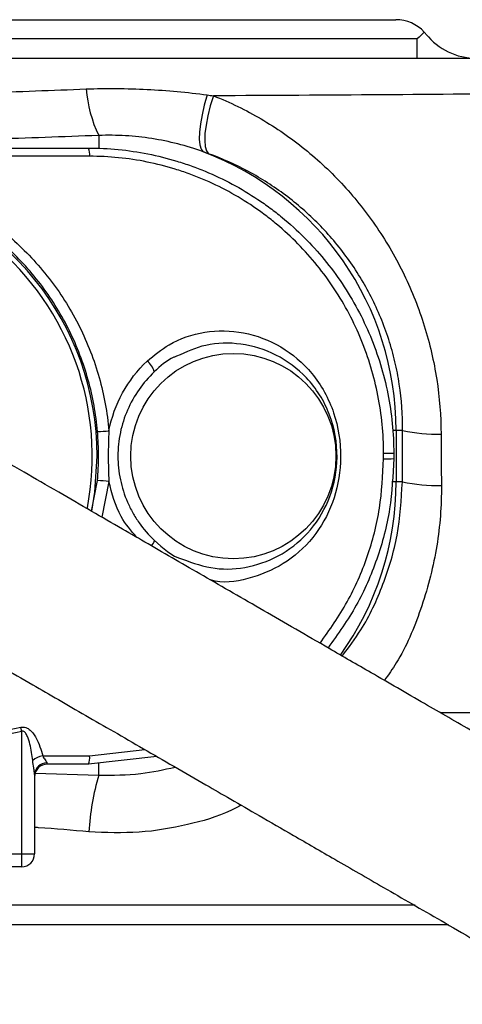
# Model space of a CAD drawing. Header units: millimetres. Extents: x 1033 to 1844, y 1032 to 2088.
# Tile 4 of 7: x 1454 to 1489, y 1601 to 1678. Entities that reach past the tile are written whole.
import ezdxf

# ---------------------------------------------------------------- set-up
doc = ezdxf.new("R2010")
doc.units = ezdxf.units.MM

msp = doc.modelspace()

# ---------------------------------------------------------------- linework, layer by layer
at = {"color": 7, "linetype": 'Continuous', "lineweight": 25}
for p, q in [((1393.417, 1678.014), (1483.762, 1678.014)), ((1485.424, 1676.514), (1391.755, 1676.514)), ((1485.424, 1675.014), (1485.424, 1676.514)), ((1417.389, 1668.014), (1459.789, 1668.014)), ((1459.886, 1667.374), (1417.293, 1667.374)), ((1483.776, 1646.014), (1483.776, 1642.014)), ((1484.286, 1646.014), (1483.776, 1646.014)), ((1460.025, 1639.721), (1460.5, 1642.102)), ((1484.262, 1642.014), (1483.776, 1642.014)), ((1454.589, 1613.014), (1454.589, 1622.567)), ((1456.224, 1620.655), (1459.886, 1620.655)), ((1465.114, 1620.617), (1459.789, 1620.014)), ((1459.789, 1620.014), (1456.589, 1620.014)), ((1455.589, 1619.211), (1455.589, 1613.014)), ((1422.589, 1613.014), (1454.589, 1613.014)), ((1454.589, 1612.014), (1454.589, 1613.014)), ((1454.589, 1613.014), (1455.589, 1613.014)), ((1454.589, 1612.014), (1422.589, 1612.014)), ((1485.262, 1609.014), (1298.089, 1609.014)), ((1297.668, 1607.514), (1487.866, 1607.514))]:
    msp.add_line(p, q, dxfattribs=at)
at = {"color": 1, "linetype": 'Continuous', "lineweight": 25}
for p, q in [((1460.589, 1668.99), (1460.589, 1667.973)), ((1483.776, 1646.014), (1483.501, 1646.014)), ((1461.388, 1642.046), (1460.825, 1639.259)), ((1483.776, 1642.014), (1483.442, 1642.014)), ((1459.886, 1620.655), (1464.194, 1621.148)), ((1460.589, 1619.16), (1460.589, 1620.095)), ((1455.635, 1619.301), (1460.589, 1619.16))]:
    msp.add_line(p, q, dxfattribs=at)
at = {"color": 7, "linetype": 'Continuous', "lineweight": 25, "flags": 128}
for points in [[(1469.045, 1672.154), (1468.821, 1671.367), (1468.644, 1670.609), (1468.519, 1669.901), (1468.448, 1669.262), (1468.435, 1668.711), (1468.479, 1668.263), (1468.579, 1667.931), (1468.732, 1667.724)], [(1469.536, 1672.085), (1469.292, 1671.291), (1469.098, 1670.524), (1468.959, 1669.805), (1468.877, 1669.155), (1468.857, 1668.592), (1468.898, 1668.132), (1468.999, 1667.79), (1469.157, 1667.574)], [(1460.048, 1639.719), (1460.294, 1641.216), (1460.473, 1644.014)], [(1454.589, 1622.567), (1454.58, 1622.608), (1454.571, 1622.649), (1454.562, 1622.691), (1454.552, 1622.732), (1454.543, 1622.772), (1454.534, 1622.813), (1454.525, 1622.852), (1454.516, 1622.892)]]:
    msp.add_lwpolyline(points, dxfattribs=at)
at = {"color": 7, "linetype": 'Continuous', "lineweight": 25}
msp.add_circle((1471.089, 1644.014), 8, dxfattribs=at)
for centre, radius, start, end in [((1483.762, 1675.014), 3, 42.72727, 90), ((1490.007, 1680.014), 5, 218.68219, 270), ((1470.005, 1673.462), 10.423, 184.65308, 205.40552), ((1458.503, 1667.492), 1.388, 355.08233, 22.07407), ((1460.589, 1646.014), 23.186, 0, 69.4398), ((1438.589, 1644.014), 21.884, 0, 311.19323), ((1438.589, 1644.014), 21.5, 349.16444, 172.43552), ((1463.35, 1650.13), 1.639, 15.71085, 51.72497), ((1460.265, 1656.596), 10.673, 271.26314, 276.03884), ((1486.984, 1657.878), 12.167, 257.18525, 271.40296), ((1482.971, 1587.676), 56.541, 89.37316, 90.17318), ((1482.971, 1700.352), 56.541, 269.82682, 270.62684), ((1460.265, 1631.433), 10.672, 83.96123, 88.73728), ((1486.995, 1654.184), 12.472, 257.34482, 271.42469), ((1456.591, 1618.84), 1.851, 101.44253, 128.18832), ((1458.503, 1620.536), 1.388, 337.92585, 4.91777), ((1456.539, 1619.162), 0.951, 89.22916, 177.05084), ((1456.589, 1619.014), 1, 90, 180), ((1479.028, 1613.733), 19.22, 163.59934, 177.01686), ((1454.589, 1613.014), 1, 270, 360)]:
    msp.add_arc(centre, radius, start, end, dxfattribs=at)
at = {"color": 1, "linetype": 'Continuous', "lineweight": 25}
for centre, radius, start, end in [((1460.589, 1642.014), 23.186, 324.34625, 0), ((1464.185, 1637.552), 0.75, 315.18436, 352.47232)]:
    msp.add_arc(centre, radius, start, end, dxfattribs=at)
at = {"color": 7, "linetype": 'Continuous', "lineweight": 25}
for points in [[(1485.966, 1677.05), (1485.789, 1676.884), (1485.611, 1676.701), (1485.424, 1676.514)], [(1486.104, 1676.889), (1486.059, 1676.945), (1486.013, 1676.998), (1485.966, 1677.05)], [(1469.045, 1672.154), (1469.209, 1672.132), (1469.372, 1672.108), (1469.536, 1672.085)], [(1469.157, 1667.574), (1469.016, 1667.625), (1468.875, 1667.675), (1468.732, 1667.724)], [(1484.262, 1642.014), (1484.27, 1643.347), (1484.278, 1644.681), (1484.286, 1646.014)], [(1487.282, 1645.715), (1487.29, 1644.381), (1487.297, 1643.048), (1487.305, 1641.715)], [(1482.8, 1643.811), (1482.8, 1643.946), (1482.8, 1644.082), (1482.8, 1644.217)], [(1483.589, 1644.214), (1483.589, 1644.081), (1483.589, 1643.947), (1483.589, 1643.814)], [(1456.552, 1620.113), (1456.563, 1620.047), (1456.576, 1620.014), (1456.589, 1620.014)]]:
    msp.add_open_spline(points, degree=3, dxfattribs=at)
for points, knots in [([(1383.653, 1675.014), (1385.712, 1675.014), (1387.813, 1675.014), (1391.027, 1675.014), (1392.109, 1675.014), (1394.293, 1675.014), (1395.396, 1675.014), (1400.929, 1675.014), (1405.451, 1675.014), (1414.679, 1675.014), (1419.386, 1675.014), (1425.388, 1675.014), (1426.596, 1675.014), (1429.016, 1675.014), (1430.225, 1675.014), (1433.848, 1675.014), (1436.258, 1675.014), (1443.474, 1675.014), (1448.265, 1675.014), (1455.423, 1675.014), (1457.804, 1675.014), (1461.368, 1675.014), (1462.555, 1675.014), (1464.91, 1675.014), (1466.078, 1675.014), (1471.881, 1675.014), (1476.392, 1675.014), (1485.155, 1675.014), (1489.408, 1675.014), (1493.526, 1675.014)], [0, 0, 0, 0, 0.0625, 0.0625, 0.09375, 0.09375, 0.125, 0.125, 0.25, 0.25, 0.375, 0.375, 0.40625, 0.40625, 0.4375, 0.4375, 0.5, 0.5, 0.625, 0.625, 0.6875, 0.6875, 0.71875, 0.71875, 0.75, 0.75, 0.875, 0.875, 1, 1, 1, 1]), ([(1443.656, 1672.098), (1446.343, 1672.143), (1449.019, 1672.223), (1454.339, 1672.414), (1456.984, 1672.523), (1459.616, 1672.616)], [0, 0, 0, 0, 0.5, 0.5, 1, 1, 1, 1]), ([(1459.616, 1672.616), (1461.204, 1672.672), (1462.79, 1672.661), (1465.936, 1672.508), (1467.499, 1672.366), (1469.045, 1672.154)], [0, 0, 0, 0, 0.5, 0.5, 1, 1, 1, 1]), ([(1495.124, 1672.264), (1491.104, 1672.226), (1486.959, 1672.191), (1478.428, 1672.131), (1474.043, 1672.106), (1469.536, 1672.085)], [0, 0, 0, 0, 0.5, 0.5, 1, 1, 1, 1]), ([(1469.536, 1672.085), (1470.83, 1671.575), (1472.068, 1670.972), (1474.44, 1669.586), (1475.575, 1668.803), (1477.742, 1667.054), (1478.752, 1666.104), (1480.63, 1664.061), (1481.498, 1662.967), (1483.087, 1660.625), (1483.791, 1659.401), (1485.018, 1656.857), (1485.541, 1655.535), (1486.398, 1652.787), (1486.72, 1651.395), (1487.158, 1648.579), (1487.274, 1647.155), (1487.282, 1645.715)], [0, 0, 0, 0, 0.125, 0.125, 0.25, 0.25, 0.375, 0.375, 0.5, 0.5, 0.625, 0.625, 0.75, 0.75, 0.875, 0.875, 1, 1, 1, 1]), ([(1460.589, 1668.99), (1457.812, 1668.896), (1455.032, 1668.786), (1449.467, 1668.596), (1446.682, 1668.516), (1443.895, 1668.472)], [0, 0, 0, 0, 0.5, 0.5, 1, 1, 1, 1]), ([(1468.732, 1667.724), (1467.427, 1668.197), (1466.093, 1668.539), (1464.054, 1668.858), (1463.367, 1668.932), (1461.981, 1669.012), (1461.285, 1669.018), (1460.589, 1668.99)], [0, 0, 0, 0, 0.5, 0.5, 0.75, 0.75, 1, 1, 1, 1]), ([(1459.789, 1668.014), (1461.355, 1668.014), (1462.898, 1667.861), (1465.179, 1667.409), (1465.933, 1667.221), (1467.057, 1666.881), (1467.431, 1666.758), (1468.17, 1666.493), (1468.534, 1666.353), (1470.335, 1665.607), (1471.703, 1664.876), (1473.323, 1663.795), (1473.643, 1663.571), (1474.272, 1663.104), (1474.583, 1662.862), (1475.489, 1662.118), (1476.065, 1661.596), (1477.71, 1659.953), (1478.696, 1658.755), (1480.005, 1656.799), (1480.407, 1656.13), (1481.139, 1654.761), (1481.471, 1654.061), (1482.065, 1652.631), (1482.328, 1651.9), (1482.783, 1650.407), (1482.975, 1649.642), (1483.435, 1647.341), (1483.589, 1645.787), (1483.589, 1644.214)], [0, 0, 0, 0, 0.125, 0.125, 0.1875, 0.1875, 0.21875, 0.21875, 0.25, 0.25, 0.375, 0.375, 0.40625, 0.40625, 0.4375, 0.4375, 0.5, 0.5, 0.625, 0.625, 0.6875, 0.6875, 0.75, 0.75, 0.8125, 0.8125, 0.875, 0.875, 1, 1, 1, 1]), ([(1482.8, 1644.217), (1482.8, 1645.74), (1482.653, 1647.244), (1482.214, 1649.472), (1482.031, 1650.213), (1481.596, 1651.66), (1481.345, 1652.369), (1480.494, 1654.45), (1479.794, 1655.781), (1478.123, 1658.317), (1477.177, 1659.483), (1475.598, 1661.086), (1475.045, 1661.596), (1474.174, 1662.322), (1473.875, 1662.559), (1473.269, 1663.015), (1472.962, 1663.235), (1471.401, 1664.293), (1470.082, 1665.009), (1468.343, 1665.741), (1467.991, 1665.879), (1467.277, 1666.138), (1466.916, 1666.259), (1465.83, 1666.593), (1465.1, 1666.778), (1462.894, 1667.223), (1461.401, 1667.374), (1459.886, 1667.374)], [0, 0, 0, 0, 0.125, 0.125, 0.1875, 0.1875, 0.25, 0.25, 0.375, 0.375, 0.5, 0.5, 0.5625, 0.5625, 0.59375, 0.59375, 0.625, 0.625, 0.75, 0.75, 0.78125, 0.78125, 0.8125, 0.8125, 0.875, 0.875, 1, 1, 1, 1]), ([(1484.286, 1646.014), (1484.295, 1647.226), (1484.206, 1648.423), (1483.934, 1650.197), (1483.82, 1650.785), (1483.543, 1651.953), (1483.381, 1652.535), (1482.824, 1654.261), (1482.368, 1655.36), (1481.565, 1656.937), (1481.278, 1657.451), (1480.664, 1658.455), (1480.337, 1658.947), (1479.302, 1660.376), (1478.552, 1661.258), (1477.342, 1662.484), (1476.924, 1662.877), (1476.06, 1663.631), (1475.612, 1663.992), (1474.232, 1665.025), (1473.272, 1665.636), (1471.275, 1666.714), (1470.237, 1667.181), (1469.157, 1667.574)], [0, 0, 0, 0, 0.125, 0.125, 0.1875, 0.1875, 0.25, 0.25, 0.375, 0.375, 0.4375, 0.4375, 0.5, 0.5, 0.625, 0.625, 0.6875, 0.6875, 0.75, 0.75, 0.875, 0.875, 1, 1, 1, 1]), ([(1415.791, 1645.983), (1415.822, 1646.337), (1415.862, 1646.692), (1415.958, 1647.398), (1416.014, 1647.749), (1416.207, 1648.792), (1416.367, 1649.478), (1416.75, 1650.831), (1416.973, 1651.498), (1417.355, 1652.484), (1417.491, 1652.811), (1417.777, 1653.458), (1417.929, 1653.781), (1418.722, 1655.367), (1419.464, 1656.556), (1420.734, 1658.227), (1421.183, 1658.765), (1422.134, 1659.803), (1422.639, 1660.304), (1424.206, 1661.722), (1425.326, 1662.562), (1427.119, 1663.665), (1427.736, 1664.007), (1429.009, 1664.637), (1429.657, 1664.921), (1431.627, 1665.678), (1432.978, 1666.061), (1434.716, 1666.384), (1435.065, 1666.441), (1435.77, 1666.539), (1436.126, 1666.58), (1437.188, 1666.677), (1437.895, 1666.709), (1440.01, 1666.708), (1441.414, 1666.579), (1443.16, 1666.255), (1443.51, 1666.181), (1444.202, 1666.019), (1444.545, 1665.93), (1445.565, 1665.641), (1446.232, 1665.417), (1447.543, 1664.912), (1448.186, 1664.629), (1449.447, 1664.005), (1450.068, 1663.661), (1451.876, 1662.546), (1452.995, 1661.704), (1454.55, 1660.294), (1455.048, 1659.799), (1456.001, 1658.76), (1456.456, 1658.213), (1457.732, 1656.531), (1458.47, 1655.342), (1459.412, 1653.456), (1459.697, 1652.811), (1460.211, 1651.484), (1460.435, 1650.811), (1461.01, 1648.776), (1461.264, 1647.393), (1461.388, 1645.983)], [0, 0, 0, 0, 0.015625, 0.015625, 0.03125, 0.03125, 0.0625, 0.0625, 0.09375, 0.09375, 0.109375, 0.109375, 0.125, 0.125, 0.1875, 0.1875, 0.21875, 0.21875, 0.25, 0.25, 0.3125, 0.3125, 0.34375, 0.34375, 0.375, 0.375, 0.4375, 0.4375, 0.453125, 0.453125, 0.46875, 0.46875, 0.5, 0.5, 0.5625, 0.5625, 0.578125, 0.578125, 0.59375, 0.59375, 0.625, 0.625, 0.65625, 0.65625, 0.6875, 0.6875, 0.75, 0.75, 0.78125, 0.78125, 0.8125, 0.8125, 0.875, 0.875, 0.90625, 0.90625, 0.9375, 0.9375, 1, 1, 1, 1]), ([(1460.5, 1645.926), (1460.382, 1647.289), (1460.139, 1648.626), (1459.591, 1650.593), (1459.378, 1651.244), (1458.888, 1652.528), (1458.615, 1653.153), (1457.716, 1654.98), (1457.011, 1656.133), (1455.792, 1657.766), (1455.356, 1658.296), (1454.443, 1659.307), (1453.967, 1659.788), (1452.476, 1661.161), (1451.402, 1661.983), (1449.665, 1663.071), (1449.067, 1663.407), (1447.853, 1664.019), (1447.234, 1664.295), (1445.971, 1664.79), (1445.328, 1665.009), (1444.344, 1665.293), (1444.013, 1665.38), (1443.345, 1665.539), (1443.007, 1665.612), (1441.321, 1665.931), (1439.965, 1666.057), (1437.922, 1666.059), (1437.239, 1666.027), (1436.212, 1665.932), (1435.869, 1665.892), (1435.188, 1665.796), (1434.851, 1665.74), (1433.173, 1665.423), (1431.87, 1665.048), (1429.971, 1664.306), (1429.346, 1664.028), (1428.121, 1663.413), (1427.528, 1663.079), (1425.804, 1662.002), (1424.729, 1661.183), (1423.227, 1659.803), (1422.743, 1659.315), (1421.83, 1658.305), (1421.4, 1657.782), (1420.185, 1656.158), (1419.475, 1655.004), (1418.567, 1653.161), (1418.293, 1652.531), (1417.807, 1651.259), (1417.594, 1650.613), (1417.228, 1649.305), (1417.075, 1648.641), (1416.83, 1647.296), (1416.738, 1646.61), (1416.679, 1645.926)], [0, 0, 0, 0, 0.0625, 0.0625, 0.09375, 0.09375, 0.125, 0.125, 0.1875, 0.1875, 0.21875, 0.21875, 0.25, 0.25, 0.3125, 0.3125, 0.34375, 0.34375, 0.375, 0.375, 0.40625, 0.40625, 0.421875, 0.421875, 0.4375, 0.4375, 0.5, 0.5, 0.53125, 0.53125, 0.546875, 0.546875, 0.5625, 0.5625, 0.625, 0.625, 0.65625, 0.65625, 0.6875, 0.6875, 0.75, 0.75, 0.78125, 0.78125, 0.8125, 0.8125, 0.875, 0.875, 0.90625, 0.90625, 0.9375, 0.9375, 0.96875, 0.96875, 1, 1, 1, 1]), ([(1466.669, 1651.789), (1466.597, 1651.763), (1465.928, 1651.522), (1465.4, 1651.022), (1464.928, 1650.574)], [0, 0, 0, 0, 0.106492, 1, 1, 1, 1]), ([(1461.388, 1645.983), (1461.592, 1647.026), (1461.949, 1648.012), (1462.966, 1649.867), (1463.603, 1650.693), (1464.365, 1651.417)], [0, 0, 0, 0, 0.5, 0.5, 1, 1, 1, 1]), ([(1464.928, 1650.574), (1464.482, 1650.155), (1464.084, 1649.697), (1463.383, 1648.702), (1463.078, 1648.16), (1462.591, 1647.038), (1462.405, 1646.455), (1462.215, 1645.545), (1462.168, 1645.238), (1462.105, 1644.625), (1462.089, 1644.319), (1462.09, 1643.705), (1462.105, 1643.398), (1462.169, 1642.782), (1462.217, 1642.474), (1462.406, 1641.569), (1462.592, 1640.987), (1462.958, 1640.144), (1463.096, 1639.867), (1463.397, 1639.332), (1463.56, 1639.074), (1464.085, 1638.331), (1464.482, 1637.873), (1464.928, 1637.454)], [0, 0, 0, 0, 0.125, 0.125, 0.25, 0.25, 0.375, 0.375, 0.4375, 0.4375, 0.5, 0.5, 0.5625, 0.5625, 0.625, 0.625, 0.75, 0.75, 0.8125, 0.8125, 0.875, 0.875, 1, 1, 1, 1]), ([(1505.569, 1613.426), (1503.529, 1614.604), (1499.668, 1616.833), (1494.424, 1619.861), (1489.932, 1622.455), (1485.772, 1624.856), (1482.024, 1627.02), (1478.707, 1628.935), (1475.05, 1631.047), (1470.944, 1633.417), (1466.445, 1636.015), (1462.861, 1638.084), (1459.883, 1639.803), (1457.295, 1641.298), (1454.6, 1642.853), (1451.902, 1644.411), (1449.314, 1645.905), (1446.953, 1647.269), (1444.93, 1648.436), (1443.375, 1649.334), (1442.316, 1649.946), (1442.164, 1650.033), (1442.089, 1650.076)], [0, 0, 0, 0, 0.044178, 0.083624, 0.118874, 0.150283, 0.186534, 0.216579, 0.24195, 0.292995, 0.345638, 0.400071, 0.434996, 0.476247, 0.524162, 0.57867, 0.639491, 0.706037, 0.777293, 0.851691, 0.926962, 1, 1, 1, 1]), ([(1460.5, 1642.102), (1460.528, 1642.421), (1460.549, 1642.74), (1460.576, 1643.377), (1460.59, 1644.014), (1460.576, 1644.651), (1460.549, 1645.289), (1460.528, 1645.607), (1460.5, 1645.926)], [0, 0, 0, 0, 0.25, 0.25, 0.5, 0.75, 0.75, 1, 1, 1, 1]), ([(1461.388, 1645.983), (1461.355, 1645.327), (1461.336, 1644.671), (1461.336, 1643.357), (1461.355, 1642.701), (1461.388, 1642.046)], [0, 0, 0, 0, 0.5, 0.5, 1, 1, 1, 1]), ([(1483.589, 1643.814), (1483.527, 1642.501), (1483.4, 1639.838), (1482.366, 1635.981), (1480.781, 1632.301), (1479.243, 1630.154), (1478.468, 1629.073)], [0, 0, 0, 0, 0.247362, 0.501944, 0.749256, 1, 1, 1, 1]), ([(1435.089, 1637.952), (1435.164, 1637.909), (1435.316, 1637.821), (1436.375, 1637.21), (1437.93, 1636.312), (1439.953, 1635.144), (1442.314, 1633.781), (1444.902, 1632.287), (1447.6, 1630.729), (1450.295, 1629.173), (1452.883, 1627.679), (1455.861, 1625.959), (1459.445, 1623.89), (1463.944, 1621.293), (1467.842, 1619.042), (1470.936, 1617.256), (1473.201, 1615.948), (1475.892, 1614.395), (1479.114, 1612.534), (1482.932, 1610.33), (1487.424, 1607.736), (1492.668, 1604.709), (1496.529, 1602.48), (1498.569, 1601.302)], [0, 0, 0, 0, 0.073037, 0.148308, 0.222705, 0.293961, 0.360506, 0.421327, 0.475835, 0.52375, 0.565, 0.599924, 0.654357, 0.707, 0.758045, 0.776863, 0.797671, 0.821939, 0.849718, 0.881126, 0.916377, 0.955822, 1, 1, 1, 1]), ([(1464.928, 1637.454), (1465.597, 1636.835), (1466.269, 1636.213), (1467.12, 1635.977), (1467.124, 1635.976)], [0, 0, 0, 0, 0.995223, 1, 1, 1, 1]), ([(1497.304, 1624.014), (1495.665, 1624.014), (1492.37, 1624.014), (1488.95, 1624.014), (1487.23, 1624.014)], [0, 0, 0, 0, 0.4973155, 1, 1, 1, 1]), ([(1454.589, 1622.567), (1451.946, 1621.973), (1449.293, 1621.549), (1443.974, 1620.986), (1441.307, 1620.848), (1435.96, 1620.845), (1433.279, 1620.98), (1429.246, 1621.404), (1427.905, 1621.583), (1425.237, 1622.016), (1423.91, 1622.27), (1422.589, 1622.567)], [0, 0, 0, 0, 0.25, 0.25, 0.5, 0.5, 0.75, 0.75, 0.875, 0.875, 1, 1, 1, 1]), ([(1422.662, 1622.892), (1425.282, 1622.31), (1427.929, 1621.889), (1431.931, 1621.471), (1433.267, 1621.368), (1435.945, 1621.23), (1437.287, 1621.196), (1441.299, 1621.198), (1443.96, 1621.336), (1449.259, 1621.891), (1451.895, 1622.309), (1454.516, 1622.892)], [0, 0, 0, 0, 0.25, 0.25, 0.375, 0.375, 0.5, 0.5, 0.75, 0.75, 1, 1, 1, 1]), ([(1454.516, 1622.892), (1454.65, 1622.921), (1454.789, 1622.911), (1455.04, 1622.821), (1455.15, 1622.747), (1455.345, 1622.574), (1455.429, 1622.475), (1455.581, 1622.267), (1455.648, 1622.159), (1455.829, 1621.83), (1455.926, 1621.601), (1456.094, 1621.135), (1456.164, 1620.896), (1456.224, 1620.655)], [0, 0, 0, 0, 0.125, 0.125, 0.25, 0.25, 0.375, 0.375, 0.5, 0.5, 0.75, 0.75, 1, 1, 1, 1]), ([(1455.447, 1620.295), (1455.395, 1620.722), (1455.328, 1621.145), (1455.176, 1621.77), (1455.117, 1621.978), (1454.989, 1622.276), (1454.941, 1622.374), (1454.839, 1622.5), (1454.8, 1622.54), (1454.725, 1622.576), (1454.698, 1622.584), (1454.643, 1622.585), (1454.615, 1622.578), (1454.589, 1622.567)], [0, 0, 0, 0, 0.5, 0.5, 0.75, 0.75, 0.875, 0.875, 0.9375, 0.9375, 0.96875, 0.96875, 1, 1, 1, 1]), ([(1455.589, 1619.211), (1455.589, 1619.282), (1455.582, 1619.363), (1455.56, 1619.533), (1455.546, 1619.624), (1455.503, 1619.901), (1455.471, 1620.096), (1455.447, 1620.295)], [0, 0, 0, 0, 0.25, 0.25, 0.5, 0.5, 1, 1, 1, 1]), ([(1456.224, 1620.655), (1456.285, 1620.537), (1456.359, 1620.436), (1456.485, 1620.255), (1456.541, 1620.173), (1456.552, 1620.113)], [0, 0, 0, 0, 0.5, 0.5, 1, 1, 1, 1])]:
    msp.add_open_spline(points, degree=3, knots=knots, dxfattribs=at)
at = {"color": 1, "linetype": 'Continuous', "lineweight": 25}
for points, knots in [([(1464.365, 1651.417), (1464.917, 1651.87), (1466.231, 1652.95), (1468.858, 1653.83), (1471.932, 1653.788), (1474.89, 1652.658), (1477.421, 1650.499), (1479.105, 1647.454), (1479.614, 1644.025), (1479.114, 1640.732), (1477.66, 1637.887), (1475.399, 1635.695), (1472.645, 1634.483), (1470.48, 1634.057), (1469.418, 1634.337), (1469.295, 1634.369)], [0, 0, 0, 0, 0.058052, 0.138265, 0.220326, 0.30378, 0.389081, 0.483219, 0.577134, 0.662982, 0.747114, 0.829866, 0.910512, 0.98961, 1, 1, 1, 1]), ([(1467.124, 1635.976), (1467.958, 1635.684), (1469.634, 1635.095), (1472.381, 1635.281), (1475.005, 1636.294), (1477.254, 1638.196), (1478.793, 1640.843), (1479.364, 1644.023), (1478.78, 1647.337), (1477.011, 1650.15), (1474.508, 1652.02), (1471.737, 1652.869), (1468.99, 1652.84), (1467.409, 1652.124), (1466.669, 1651.789)], [0, 0, 0, 0, 0.075786, 0.152336, 0.231784, 0.314905, 0.401024, 0.490181, 0.587688, 0.68386, 0.76924, 0.851122, 0.930222, 1, 1, 1, 1]), ([(1477.844, 1629.433), (1478.588, 1630.483), (1480.079, 1632.585), (1481.612, 1636.157), (1482.611, 1639.925), (1482.737, 1642.516), (1482.8, 1643.811)], [0, 0, 0, 0, 0.2490315, 0.4989618, 0.7494842, 1, 1, 1, 1]), ([(1463.564, 1637.678), (1463.12, 1638.198), (1462.044, 1639.457), (1461.63, 1641.088), (1461.388, 1642.046)], [0, 0, 0, 0, 0.412985, 1, 1, 1, 1]), ([(1479.57, 1628.437), (1480.074, 1629.101), (1481.37, 1630.809), (1482.833, 1633.986), (1484.013, 1637.87), (1484.178, 1640.616), (1484.262, 1642.014)], [0, 0, 0, 0, 0.1738359, 0.4468449, 0.7184541, 1, 1, 1, 1]), ([(1487.305, 1641.715), (1487.305, 1641.62), (1487.309, 1639.95), (1487.026, 1636.651), (1485.793, 1632.102), (1484.373, 1628.67), (1483.184, 1626.981), (1482.868, 1626.533)], [0, 0, 0, 0, 0.017534, 0.308699, 0.609263, 0.89635, 1, 1, 1, 1]), ([(1460.589, 1619.16), (1461.688, 1619.156), (1463.703, 1619.149), (1465.666, 1619.585), (1466.558, 1619.784)], [0, 0, 0, 0, 0.5454421, 1, 1, 1, 1]), ([(1471.706, 1616.811), (1471.437, 1616.671), (1470.116, 1615.981), (1467.444, 1615.224), (1463.73, 1614.578), (1461.143, 1614.681), (1459.833, 1614.734)], [0, 0, 0, 0, 0.075204, 0.368416, 0.680157, 1, 1, 1, 1]), ([(1459.833, 1614.734), (1458.523, 1614.854), (1457.114, 1614.983), (1455.689, 1615.074), (1455.589, 1615.08)], [0, 0, 0, 0, 0.929836, 1, 1, 1, 1])]:
    msp.add_open_spline(points, degree=3, knots=knots, dxfattribs=at)

doc.saveas('drawing.dxf')
